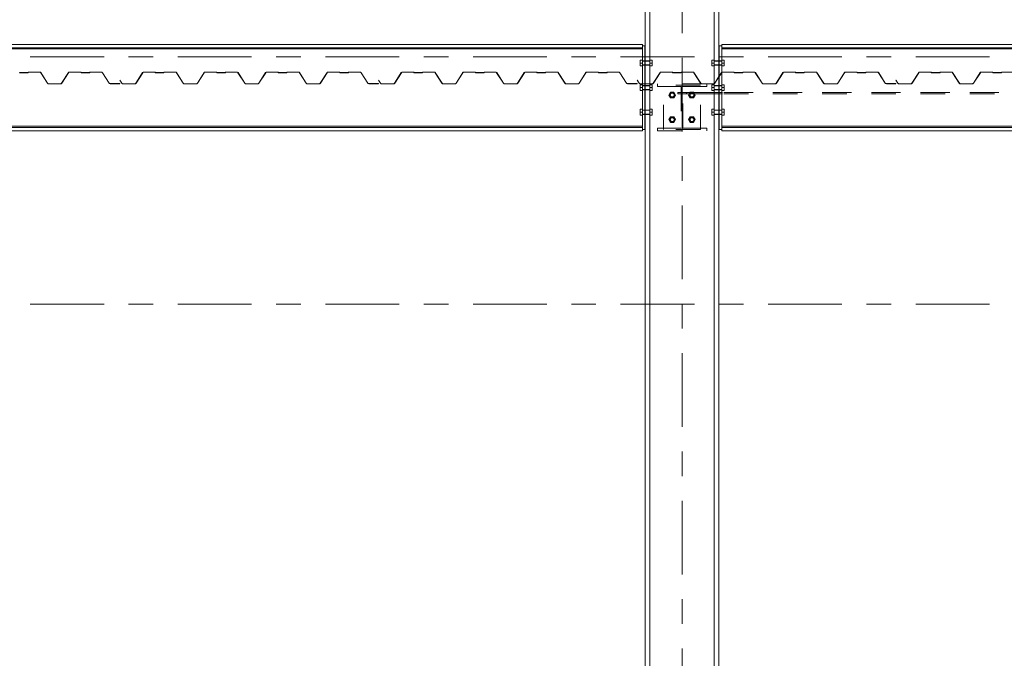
# Model space of a CAD drawing. Header units: millimetres. Extents: x -923 to -82, y -1402 to -808.
# Tile 29 of 109: x -689 to -649, y -1240 to -1214. Entities that reach past the tile are written whole.
import ezdxf

# ---------------------------------------------------------------- set-up
doc = ezdxf.new("R2010")
doc.units = ezdxf.units.MM
for name, pattern in [('XKITLINE00', [0]), ('XKITLINE01', [4, 1, -1, 1, -1]), ('XKITLINE02', [4, 2, -2]), ('XKITLINE03', [6, 3, -1, 1, -1])]:
    doc.linetypes.add(name, pattern=pattern)
for name, color, linetype, lineweight in [('Bout', 3, 'Continuous', 0), ('Onderdeel', 2, 'Continuous', 0), ('Stramien', 4, 'Continuous', 0)]:
    doc.layers.add(name, color=color, linetype=linetype, lineweight=lineweight)

msp = doc.modelspace()

# ---------------------------------------------------------------- linework, layer by layer
at = {"layer": 'Bout', "linetype": 'XKITLINE00', "lineweight": 0}
for p, q in [((-664.024, -1215.836), (-663.924, -1215.836)), ((-664.024, -1215.836), (-664.024, -1216.076)), ((-664.024, -1215.956), (-663.924, -1215.956)), ((-664.024, -1216.076), (-663.924, -1216.076)), ((-663.824, -1215.876), (-663.814, -1215.876)), ((-663.824, -1216.036), (-663.814, -1216.036)), ((-663.524, -1215.836), (-663.624, -1215.836)), ((-663.624, -1215.956), (-663.524, -1215.956)), ((-663.624, -1216.076), (-663.524, -1216.076)), ((-663.524, -1216.076), (-663.524, -1215.836)), ((-661.104, -1216.076), (-661.104, -1215.836)), ((-661.104, -1215.836), (-661.004, -1215.836)), ((-661.104, -1215.956), (-661.004, -1215.956)), ((-661.104, -1216.076), (-661.004, -1216.076)), ((-660.814, -1215.876), (-660.804, -1215.876)), ((-660.814, -1216.036), (-660.804, -1216.036)), ((-660.704, -1215.836), (-660.604, -1215.836)), ((-660.704, -1215.956), (-660.604, -1215.956)), ((-660.604, -1216.076), (-660.704, -1216.076)), ((-660.604, -1215.836), (-660.604, -1216.076)), ((-664.024, -1216.836), (-663.924, -1216.836)), ((-664.024, -1216.836), (-664.024, -1217.076)), ((-663.824, -1216.876), (-663.814, -1216.876)), ((-663.524, -1216.836), (-663.624, -1216.836)), ((-663.524, -1217.076), (-663.524, -1216.836)), ((-661.104, -1217.076), (-661.104, -1216.836)), ((-661.104, -1216.836), (-661.004, -1216.836)), ((-660.814, -1216.876), (-660.804, -1216.876)), ((-660.704, -1216.836), (-660.604, -1216.836)), ((-660.604, -1216.836), (-660.604, -1217.076)), ((-664.024, -1216.956), (-663.924, -1216.956)), ((-664.024, -1217.076), (-663.924, -1217.076)), ((-663.824, -1217.036), (-663.814, -1217.036)), ((-663.624, -1216.956), (-663.524, -1216.956)), ((-663.624, -1217.076), (-663.524, -1217.076)), ((-662.853, -1217.256), (-662.784, -1217.136)), ((-662.853, -1217.256), (-662.784, -1217.376)), ((-662.784, -1217.136), (-662.645, -1217.136)), ((-662.645, -1217.136), (-662.576, -1217.256)), ((-662.645, -1217.376), (-662.576, -1217.256)), ((-662.024, -1217.206), (-662.053, -1217.256)), ((-662.053, -1217.256), (-661.984, -1217.376)), ((-661.995, -1217.156), (-661.984, -1217.136)), ((-661.984, -1217.136), (-661.845, -1217.136)), ((-661.845, -1217.136), (-661.833, -1217.156)), ((-661.776, -1217.256), (-661.845, -1217.376)), ((-661.805, -1217.206), (-661.776, -1217.256)), ((-661.104, -1216.956), (-661.004, -1216.956)), ((-661.104, -1217.076), (-661.004, -1217.076)), ((-660.814, -1217.036), (-660.804, -1217.036)), ((-660.704, -1216.956), (-660.604, -1216.956)), ((-660.604, -1217.076), (-660.704, -1217.076)), ((-662.784, -1217.376), (-662.645, -1217.376)), ((-661.984, -1217.376), (-661.845, -1217.376)), ((-664.024, -1217.836), (-663.924, -1217.836)), ((-664.024, -1217.836), (-664.024, -1218.076)), ((-664.024, -1217.956), (-663.924, -1217.956)), ((-664.024, -1218.076), (-663.924, -1218.076)), ((-663.824, -1217.876), (-663.814, -1217.876)), ((-663.824, -1218.036), (-663.814, -1218.036)), ((-663.524, -1217.836), (-663.624, -1217.836)), ((-663.624, -1217.956), (-663.524, -1217.956)), ((-663.624, -1218.076), (-663.524, -1218.076)), ((-663.524, -1218.076), (-663.524, -1217.836)), ((-662.853, -1218.256), (-662.784, -1218.136)), ((-662.784, -1218.136), (-662.645, -1218.136)), ((-662.645, -1218.136), (-662.576, -1218.256)), ((-662.053, -1218.256), (-661.984, -1218.136)), ((-661.984, -1218.136), (-661.845, -1218.136)), ((-661.845, -1218.136), (-661.776, -1218.256)), ((-661.104, -1218.076), (-661.104, -1217.836)), ((-661.104, -1217.836), (-661.004, -1217.836)), ((-661.104, -1217.956), (-661.004, -1217.956)), ((-661.104, -1218.076), (-661.004, -1218.076)), ((-660.814, -1217.876), (-660.804, -1217.876)), ((-660.814, -1218.036), (-660.804, -1218.036)), ((-660.704, -1217.836), (-660.604, -1217.836)), ((-660.704, -1217.956), (-660.604, -1217.956)), ((-660.604, -1218.076), (-660.704, -1218.076)), ((-660.604, -1217.836), (-660.604, -1218.076)), ((-662.853, -1218.256), (-662.784, -1218.376)), ((-662.784, -1218.376), (-662.645, -1218.376)), ((-662.576, -1218.256), (-662.645, -1218.376)), ((-662.053, -1218.256), (-661.984, -1218.376)), ((-661.984, -1218.376), (-661.845, -1218.376)), ((-661.776, -1218.256), (-661.845, -1218.376))]:
    msp.add_line(p, q, dxfattribs=at)
at = {"layer": 'Bout', "linetype": 'XKITLINE02', "lineweight": 0}
for p, q in [((-663.924, -1215.836), (-663.924, -1216.076)), ((-663.924, -1215.866), (-663.824, -1215.866)), ((-663.924, -1215.876), (-663.824, -1215.876)), ((-663.924, -1216.036), (-663.824, -1216.036)), ((-663.924, -1216.046), (-663.824, -1216.046)), ((-663.824, -1215.866), (-663.824, -1216.046)), ((-663.814, -1215.866), (-663.624, -1215.866)), ((-663.814, -1215.871), (-663.814, -1215.866)), ((-663.814, -1215.866), (-663.814, -1216.046)), ((-663.814, -1215.876), (-663.624, -1215.876)), ((-663.814, -1216.036), (-663.624, -1216.036)), ((-663.814, -1216.046), (-663.624, -1216.046)), ((-663.624, -1215.836), (-663.624, -1216.076)), ((-661.004, -1215.836), (-661.004, -1216.076)), ((-661.004, -1215.866), (-660.814, -1215.866)), ((-661.004, -1215.876), (-660.814, -1215.876)), ((-661.004, -1216.036), (-660.814, -1216.036)), ((-661.004, -1216.046), (-660.814, -1216.046)), ((-660.814, -1215.871), (-660.814, -1215.866)), ((-660.814, -1215.866), (-660.814, -1216.046)), ((-660.804, -1215.866), (-660.704, -1215.866)), ((-660.804, -1215.866), (-660.804, -1216.046)), ((-660.804, -1215.876), (-660.704, -1215.876)), ((-660.804, -1216.036), (-660.704, -1216.036)), ((-660.804, -1216.046), (-660.704, -1216.046)), ((-660.704, -1215.836), (-660.704, -1216.076)), ((-663.924, -1216.836), (-663.924, -1217.076)), ((-663.924, -1216.866), (-663.824, -1216.866)), ((-663.924, -1216.876), (-663.824, -1216.876)), ((-663.824, -1216.866), (-663.824, -1217.046)), ((-663.814, -1216.866), (-663.624, -1216.866)), ((-663.814, -1216.871), (-663.814, -1216.866)), ((-663.814, -1216.866), (-663.814, -1217.046)), ((-663.814, -1216.876), (-663.624, -1216.876)), ((-663.624, -1216.836), (-663.624, -1217.076)), ((-661.004, -1216.836), (-661.004, -1217.076)), ((-661.004, -1216.866), (-660.814, -1216.866)), ((-661.004, -1216.876), (-660.814, -1216.876)), ((-660.814, -1216.871), (-660.814, -1216.866)), ((-660.814, -1216.866), (-660.814, -1217.046)), ((-660.804, -1216.866), (-660.704, -1216.866)), ((-660.804, -1216.866), (-660.804, -1217.046)), ((-660.804, -1216.876), (-660.704, -1216.876)), ((-660.704, -1216.836), (-660.704, -1217.076)), ((-663.924, -1217.036), (-663.824, -1217.036)), ((-663.924, -1217.046), (-663.824, -1217.046)), ((-663.814, -1217.036), (-663.624, -1217.036)), ((-663.814, -1217.046), (-663.624, -1217.046)), ((-661.995, -1217.156), (-662.024, -1217.206)), ((-661.833, -1217.156), (-661.805, -1217.206)), ((-661.004, -1217.036), (-660.814, -1217.036)), ((-661.004, -1217.046), (-660.814, -1217.046)), ((-660.804, -1217.036), (-660.704, -1217.036)), ((-660.804, -1217.046), (-660.704, -1217.046)), ((-663.924, -1217.836), (-663.924, -1218.076)), ((-663.924, -1217.866), (-663.824, -1217.866)), ((-663.924, -1217.876), (-663.824, -1217.876)), ((-663.924, -1218.036), (-663.824, -1218.036)), ((-663.924, -1218.046), (-663.824, -1218.046)), ((-663.824, -1217.866), (-663.824, -1218.046)), ((-663.814, -1217.866), (-663.624, -1217.866)), ((-663.814, -1217.871), (-663.814, -1217.866)), ((-663.814, -1217.866), (-663.814, -1218.046)), ((-663.814, -1217.876), (-663.624, -1217.876)), ((-663.814, -1218.036), (-663.624, -1218.036)), ((-663.814, -1218.046), (-663.624, -1218.046)), ((-663.624, -1217.836), (-663.624, -1218.076)), ((-661.004, -1217.836), (-661.004, -1218.076)), ((-661.004, -1217.866), (-660.814, -1217.866)), ((-661.004, -1217.876), (-660.814, -1217.876)), ((-661.004, -1218.036), (-660.814, -1218.036)), ((-661.004, -1218.046), (-660.814, -1218.046)), ((-660.814, -1217.871), (-660.814, -1217.866)), ((-660.814, -1217.866), (-660.814, -1218.046)), ((-660.804, -1217.866), (-660.704, -1217.866)), ((-660.804, -1217.866), (-660.804, -1218.046)), ((-660.804, -1217.876), (-660.704, -1217.876)), ((-660.804, -1218.036), (-660.704, -1218.036)), ((-660.804, -1218.046), (-660.704, -1218.046)), ((-660.704, -1217.836), (-660.704, -1218.076))]:
    msp.add_line(p, q, dxfattribs=at)
for centre, radius, start, end in [((-662.714, -1217.256), 0.09, 90, 270), ((-662.714, -1217.256), 0.09, 90, 270), ((-662.714, -1217.256), 0.09, 108, 288), ((-662.714, -1217.256), 0.09, 108, 288), ((-662.714, -1217.256), 0.08, 0, 180), ((-662.714, -1217.256), 0.08, 150, 330), ((-662.714, -1217.256), 0.08, 180, 0), ((-662.714, -1217.256), 0.08, 330, 150), ((-662.714, -1217.256), 0.09, 288, 108), ((-662.714, -1217.256), 0.09, 288, 108), ((-662.714, -1217.256), 0.09, 270, 90), ((-662.714, -1217.256), 0.09, 270, 90), ((-661.914, -1217.256), 0.09, 90, 270), ((-661.914, -1217.256), 0.09, 90, 270), ((-661.914, -1217.256), 0.09, 108, 288), ((-661.914, -1217.256), 0.09, 108, 288), ((-661.914, -1217.256), 0.08, 0, 180), ((-661.914, -1217.256), 0.08, 150, 330), ((-661.914, -1217.256), 0.08, 180, 0), ((-661.914, -1217.256), 0.08, 330, 150), ((-661.914, -1217.256), 0.09, 288, 108), ((-661.914, -1217.256), 0.09, 288, 108), ((-661.914, -1217.256), 0.09, 270, 90), ((-661.914, -1217.256), 0.09, 270, 90), ((-662.714, -1218.256), 0.09, 90, 270), ((-662.714, -1218.256), 0.09, 90, 270), ((-662.714, -1218.256), 0.09, 108, 288), ((-662.714, -1218.256), 0.09, 108, 288), ((-662.714, -1218.256), 0.08, 0, 180), ((-662.714, -1218.256), 0.08, 150, 330), ((-662.714, -1218.256), 0.08, 180, 0), ((-662.714, -1218.256), 0.08, 330, 150), ((-662.714, -1218.256), 0.09, 288, 108), ((-662.714, -1218.256), 0.09, 288, 108), ((-662.714, -1218.256), 0.09, 270, 90), ((-662.714, -1218.256), 0.09, 270, 90), ((-661.914, -1218.256), 0.09, 90, 270), ((-661.914, -1218.256), 0.09, 90, 270), ((-661.914, -1218.256), 0.09, 108, 288), ((-661.914, -1218.256), 0.09, 108, 288), ((-661.914, -1218.256), 0.08, 0, 180), ((-661.914, -1218.256), 0.08, 150, 330), ((-661.914, -1218.256), 0.08, 180, 0), ((-661.914, -1218.256), 0.08, 330, 150), ((-661.914, -1218.256), 0.09, 288, 108), ((-661.914, -1218.256), 0.09, 288, 108), ((-661.914, -1218.256), 0.09, 270, 90), ((-661.914, -1218.256), 0.09, 270, 90)]:
    msp.add_arc(centre, radius, start, end, dxfattribs=at)
at = {"layer": 'Onderdeel', "linetype": 'XKITLINE00', "lineweight": 0}
for p, q in [((-663.624, -1185.706), (-663.624, -1254.206)), ((-661.004, -1254.206), (-661.004, -1185.706)), ((-660.814, -1185.706), (-660.814, -1254.206)), ((-663.814, -1188.706), (-663.814, -1254.206)), ((-711.227, -1215.206), (-663.924, -1215.206)), ((-711.227, -1215.341), (-663.924, -1215.341)), ((-663.924, -1215.206), (-663.924, -1215.256)), ((-663.924, -1215.256), (-663.924, -1218.656)), ((-663.824, -1215.256), (-663.924, -1215.256)), ((-663.824, -1218.656), (-663.824, -1215.256)), ((-660.704, -1215.256), (-660.804, -1215.256)), ((-660.804, -1215.256), (-660.804, -1218.656)), ((-660.704, -1215.206), (-660.704, -1215.256)), ((-613.924, -1215.206), (-660.704, -1215.206)), ((-660.704, -1215.256), (-660.704, -1218.656)), ((-660.704, -1215.341), (-613.924, -1215.341)), ((-711.227, -1215.384), (-663.924, -1215.384)), ((-660.704, -1215.384), (-613.924, -1215.384)), ((-660.804, -1216.489), (-660.814, -1216.505)), ((-660.804, -1216.503), (-660.814, -1216.519)), ((-663.824, -1216.799), (-663.814, -1216.799)), ((-663.824, -1216.806), (-663.814, -1216.806)), ((-662.287, -1217.156), (-661.52, -1217.156)), ((-662.287, -1217.206), (-661.52, -1217.206)), ((-662.137, -1217.206), (-662.137, -1217.156)), ((-660.814, -1217.156), (-660.804, -1217.156)), ((-660.804, -1217.206), (-660.814, -1217.206)), ((-660.676, -1217.156), (-660.704, -1217.156)), ((-660.704, -1217.206), (-660.676, -1217.206)), ((-711.227, -1218.528), (-663.924, -1218.528)), ((-660.704, -1218.528), (-613.924, -1218.528)), ((-711.227, -1218.571), (-663.924, -1218.571)), ((-711.227, -1218.706), (-663.924, -1218.706)), ((-663.924, -1218.656), (-663.924, -1218.706)), ((-663.924, -1218.656), (-663.824, -1218.656)), ((-660.804, -1218.656), (-660.704, -1218.656)), ((-660.704, -1218.571), (-613.924, -1218.571)), ((-660.704, -1218.656), (-660.704, -1218.706)), ((-660.704, -1218.706), (-613.924, -1218.706))]:
    msp.add_line(p, q, dxfattribs=at)
at = {"layer": 'Onderdeel', "linetype": 'XKITLINE01', "lineweight": 0}
for p, q in [((-663.924, -1215.256), (-663.924, -1218.656)), ((-660.704, -1215.256), (-660.704, -1218.656)), ((-689.252, -1216.344), (-689.24, -1216.349)), ((-689.24, -1216.341), (-689.247, -1216.338)), ((-688.91, -1216.341), (-689.24, -1216.341)), ((-689.24, -1216.349), (-688.91, -1216.349)), ((-688.902, -1216.338), (-688.91, -1216.341)), ((-688.91, -1216.349), (-688.897, -1216.344)), ((-688.9, -1216.331), (-688.902, -1216.338)), ((-688.897, -1216.324), (-688.9, -1216.331)), ((-688.89, -1216.321), (-688.897, -1216.324)), ((-688.897, -1216.344), (-688.892, -1216.331)), ((-688.892, -1216.331), (-688.427, -1216.329)), ((-688.427, -1216.321), (-688.89, -1216.321)), ((-688.403, -1216.328), (-688.427, -1216.321)), ((-688.427, -1216.329), (-688.407, -1216.334)), ((-688.407, -1216.334), (-688.391, -1216.349)), ((-688.385, -1216.345), (-688.403, -1216.328)), ((-688.391, -1216.349), (-688.116, -1216.779)), ((-688.109, -1216.775), (-688.385, -1216.345)), ((-687.264, -1216.345), (-687.54, -1216.775)), ((-687.533, -1216.779), (-687.258, -1216.349)), ((-687.246, -1216.328), (-687.264, -1216.345)), ((-687.258, -1216.349), (-687.242, -1216.334)), ((-687.222, -1216.321), (-687.246, -1216.328)), ((-687.242, -1216.334), (-687.222, -1216.329)), ((-686.76, -1216.321), (-687.222, -1216.321)), ((-687.222, -1216.329), (-686.76, -1216.329)), ((-686.752, -1216.324), (-686.76, -1216.321)), ((-686.76, -1216.329), (-686.752, -1216.344)), ((-686.75, -1216.331), (-686.752, -1216.324)), ((-686.752, -1216.344), (-686.74, -1216.349)), ((-686.747, -1216.338), (-686.75, -1216.331)), ((-686.74, -1216.341), (-686.747, -1216.338)), ((-686.41, -1216.341), (-686.74, -1216.341)), ((-686.74, -1216.349), (-686.41, -1216.349)), ((-686.402, -1216.338), (-686.41, -1216.341)), ((-686.41, -1216.349), (-686.397, -1216.344)), ((-686.4, -1216.331), (-686.402, -1216.338)), ((-686.397, -1216.324), (-686.4, -1216.331)), ((-686.39, -1216.321), (-686.397, -1216.324)), ((-686.397, -1216.344), (-686.392, -1216.331)), ((-686.392, -1216.331), (-685.923, -1216.329)), ((-685.923, -1216.321), (-686.39, -1216.321)), ((-685.895, -1216.329), (-685.923, -1216.321)), ((-685.923, -1216.329), (-685.898, -1216.335)), ((-685.898, -1216.335), (-685.88, -1216.353)), ((-685.874, -1216.349), (-685.895, -1216.329)), ((-685.88, -1216.353), (-685.612, -1216.772)), ((-685.605, -1216.768), (-685.874, -1216.349)), ((-684.247, -1216.345), (-684.522, -1216.775)), ((-684.516, -1216.779), (-684.24, -1216.349)), ((-684.229, -1216.328), (-684.247, -1216.345)), ((-684.24, -1216.349), (-684.225, -1216.334)), ((-684.204, -1216.321), (-684.229, -1216.328)), ((-684.225, -1216.334), (-684.204, -1216.329)), ((-683.742, -1216.321), (-684.204, -1216.321)), ((-684.204, -1216.329), (-683.742, -1216.329)), ((-683.735, -1216.324), (-683.742, -1216.321)), ((-683.742, -1216.329), (-683.734, -1216.344)), ((-683.732, -1216.331), (-683.735, -1216.324)), ((-683.734, -1216.344), (-683.722, -1216.349)), ((-683.729, -1216.338), (-683.732, -1216.331)), ((-683.722, -1216.341), (-683.729, -1216.338)), ((-683.392, -1216.341), (-683.722, -1216.341)), ((-683.722, -1216.349), (-683.392, -1216.349)), ((-683.385, -1216.338), (-683.392, -1216.341)), ((-683.392, -1216.349), (-683.38, -1216.344)), ((-683.382, -1216.331), (-683.385, -1216.338)), ((-683.379, -1216.324), (-683.382, -1216.331)), ((-683.38, -1216.344), (-683.375, -1216.331)), ((-683.372, -1216.321), (-683.379, -1216.324)), ((-683.375, -1216.331), (-682.91, -1216.329)), ((-682.91, -1216.321), (-683.372, -1216.321)), ((-682.885, -1216.328), (-682.91, -1216.321)), ((-682.91, -1216.329), (-682.889, -1216.334)), ((-682.889, -1216.334), (-682.874, -1216.349)), ((-682.867, -1216.345), (-682.885, -1216.328)), ((-682.874, -1216.349), (-682.598, -1216.779)), ((-682.592, -1216.775), (-682.867, -1216.345)), ((-681.747, -1216.345), (-682.022, -1216.775)), ((-682.016, -1216.779), (-681.74, -1216.349)), ((-681.729, -1216.328), (-681.747, -1216.345)), ((-681.74, -1216.349), (-681.725, -1216.334)), ((-681.704, -1216.321), (-681.729, -1216.328)), ((-681.725, -1216.334), (-681.704, -1216.329)), ((-681.242, -1216.321), (-681.704, -1216.321)), ((-681.704, -1216.329), (-681.242, -1216.329)), ((-681.235, -1216.324), (-681.242, -1216.321)), ((-681.242, -1216.329), (-681.234, -1216.344)), ((-681.232, -1216.331), (-681.235, -1216.324)), ((-681.234, -1216.344), (-681.222, -1216.349)), ((-681.229, -1216.338), (-681.232, -1216.331)), ((-681.222, -1216.341), (-681.229, -1216.338)), ((-680.892, -1216.341), (-681.222, -1216.341)), ((-681.222, -1216.349), (-680.892, -1216.349)), ((-680.885, -1216.338), (-680.892, -1216.341)), ((-680.892, -1216.349), (-680.88, -1216.344)), ((-680.882, -1216.331), (-680.885, -1216.338)), ((-680.879, -1216.324), (-680.882, -1216.331)), ((-680.88, -1216.344), (-680.875, -1216.331)), ((-680.872, -1216.321), (-680.879, -1216.324)), ((-680.875, -1216.331), (-680.41, -1216.329)), ((-680.41, -1216.321), (-680.872, -1216.321)), ((-680.385, -1216.328), (-680.41, -1216.321)), ((-680.41, -1216.329), (-680.389, -1216.334)), ((-680.389, -1216.334), (-680.374, -1216.349)), ((-680.367, -1216.345), (-680.385, -1216.328)), ((-680.374, -1216.349), (-680.098, -1216.779)), ((-680.092, -1216.775), (-680.367, -1216.345)), ((-679.247, -1216.345), (-679.522, -1216.775)), ((-679.516, -1216.779), (-679.24, -1216.349)), ((-679.229, -1216.328), (-679.247, -1216.345)), ((-679.24, -1216.349), (-679.225, -1216.334)), ((-679.204, -1216.321), (-679.229, -1216.328)), ((-679.225, -1216.334), (-679.204, -1216.329)), ((-678.742, -1216.321), (-679.204, -1216.321)), ((-679.204, -1216.329), (-678.742, -1216.329)), ((-678.735, -1216.324), (-678.742, -1216.321)), ((-678.742, -1216.329), (-678.734, -1216.344)), ((-678.732, -1216.331), (-678.735, -1216.324)), ((-678.734, -1216.344), (-678.722, -1216.349)), ((-678.729, -1216.338), (-678.732, -1216.331)), ((-678.722, -1216.341), (-678.729, -1216.338)), ((-678.392, -1216.341), (-678.722, -1216.341)), ((-678.722, -1216.349), (-678.392, -1216.349)), ((-678.385, -1216.338), (-678.392, -1216.341)), ((-678.392, -1216.349), (-678.38, -1216.344)), ((-678.382, -1216.331), (-678.385, -1216.338)), ((-678.379, -1216.324), (-678.382, -1216.331)), ((-678.38, -1216.344), (-678.375, -1216.331)), ((-678.372, -1216.321), (-678.379, -1216.324)), ((-678.375, -1216.331), (-677.91, -1216.329)), ((-677.91, -1216.321), (-678.372, -1216.321)), ((-677.885, -1216.328), (-677.91, -1216.321)), ((-677.91, -1216.329), (-677.889, -1216.334)), ((-677.889, -1216.334), (-677.874, -1216.349)), ((-677.867, -1216.345), (-677.885, -1216.328)), ((-677.874, -1216.349), (-677.598, -1216.779)), ((-677.592, -1216.775), (-677.867, -1216.345)), ((-676.747, -1216.345), (-677.022, -1216.775)), ((-677.016, -1216.779), (-676.74, -1216.349)), ((-676.729, -1216.328), (-676.747, -1216.345)), ((-676.74, -1216.349), (-676.725, -1216.334)), ((-676.704, -1216.321), (-676.729, -1216.328)), ((-676.725, -1216.334), (-676.704, -1216.329)), ((-676.242, -1216.321), (-676.704, -1216.321)), ((-676.704, -1216.329), (-676.242, -1216.329)), ((-676.235, -1216.324), (-676.242, -1216.321)), ((-676.242, -1216.329), (-676.234, -1216.344)), ((-676.232, -1216.331), (-676.235, -1216.324)), ((-676.234, -1216.344), (-676.222, -1216.349)), ((-676.229, -1216.338), (-676.232, -1216.331)), ((-676.222, -1216.341), (-676.229, -1216.338)), ((-675.892, -1216.341), (-676.222, -1216.341)), ((-676.222, -1216.349), (-675.892, -1216.349)), ((-675.885, -1216.338), (-675.892, -1216.341)), ((-675.892, -1216.349), (-675.88, -1216.344)), ((-675.882, -1216.331), (-675.885, -1216.338)), ((-675.879, -1216.324), (-675.882, -1216.331)), ((-675.88, -1216.344), (-675.875, -1216.331)), ((-675.872, -1216.321), (-675.879, -1216.324)), ((-675.875, -1216.331), (-675.405, -1216.329)), ((-675.405, -1216.321), (-675.872, -1216.321)), ((-675.377, -1216.329), (-675.405, -1216.321)), ((-675.405, -1216.329), (-675.381, -1216.335)), ((-675.381, -1216.335), (-675.362, -1216.353)), ((-675.356, -1216.349), (-675.377, -1216.329)), ((-675.362, -1216.353), (-675.094, -1216.772)), ((-675.088, -1216.768), (-675.356, -1216.349)), ((-673.729, -1216.345), (-674.005, -1216.775)), ((-673.998, -1216.779), (-673.723, -1216.349)), ((-673.711, -1216.328), (-673.729, -1216.345)), ((-673.723, -1216.349), (-673.707, -1216.334)), ((-673.687, -1216.321), (-673.711, -1216.328)), ((-673.707, -1216.334), (-673.687, -1216.329)), ((-673.225, -1216.321), (-673.687, -1216.321)), ((-673.687, -1216.329), (-673.225, -1216.329)), ((-673.217, -1216.324), (-673.225, -1216.321)), ((-673.225, -1216.329), (-673.217, -1216.344)), ((-673.215, -1216.331), (-673.217, -1216.324)), ((-673.217, -1216.344), (-673.205, -1216.349)), ((-673.212, -1216.338), (-673.215, -1216.331)), ((-673.205, -1216.341), (-673.212, -1216.338)), ((-672.875, -1216.341), (-673.205, -1216.341)), ((-673.205, -1216.349), (-672.875, -1216.349)), ((-672.867, -1216.338), (-672.875, -1216.341)), ((-672.875, -1216.349), (-672.862, -1216.344)), ((-672.865, -1216.331), (-672.867, -1216.338)), ((-672.862, -1216.324), (-672.865, -1216.331)), ((-672.855, -1216.321), (-672.862, -1216.324)), ((-672.862, -1216.344), (-672.857, -1216.331)), ((-672.857, -1216.331), (-672.392, -1216.329)), ((-672.392, -1216.321), (-672.855, -1216.321)), ((-672.368, -1216.328), (-672.392, -1216.321)), ((-672.392, -1216.329), (-672.372, -1216.334)), ((-672.372, -1216.334), (-672.356, -1216.349)), ((-672.35, -1216.345), (-672.368, -1216.328)), ((-672.356, -1216.349), (-672.081, -1216.779)), ((-672.074, -1216.775), (-672.35, -1216.345)), ((-671.229, -1216.345), (-671.505, -1216.775)), ((-671.498, -1216.779), (-671.223, -1216.349)), ((-671.211, -1216.328), (-671.229, -1216.345)), ((-671.223, -1216.349), (-671.207, -1216.334)), ((-671.187, -1216.321), (-671.211, -1216.328)), ((-671.207, -1216.334), (-671.187, -1216.329)), ((-670.725, -1216.321), (-671.187, -1216.321)), ((-671.187, -1216.329), (-670.725, -1216.329)), ((-670.717, -1216.324), (-670.725, -1216.321)), ((-670.725, -1216.329), (-670.717, -1216.344)), ((-670.715, -1216.331), (-670.717, -1216.324)), ((-670.717, -1216.344), (-670.705, -1216.349)), ((-670.712, -1216.338), (-670.715, -1216.331)), ((-670.705, -1216.341), (-670.712, -1216.338)), ((-670.375, -1216.341), (-670.705, -1216.341)), ((-670.705, -1216.349), (-670.375, -1216.349)), ((-670.367, -1216.338), (-670.375, -1216.341)), ((-670.375, -1216.349), (-670.362, -1216.344)), ((-670.365, -1216.331), (-670.367, -1216.338)), ((-670.362, -1216.324), (-670.365, -1216.331)), ((-670.355, -1216.321), (-670.362, -1216.324)), ((-670.362, -1216.344), (-670.357, -1216.331)), ((-670.357, -1216.331), (-669.892, -1216.329)), ((-669.892, -1216.321), (-670.355, -1216.321)), ((-669.868, -1216.328), (-669.892, -1216.321)), ((-669.892, -1216.329), (-669.872, -1216.334)), ((-669.872, -1216.334), (-669.856, -1216.349)), ((-669.85, -1216.345), (-669.868, -1216.328)), ((-669.856, -1216.349), (-669.581, -1216.779)), ((-669.574, -1216.775), (-669.85, -1216.345)), ((-668.729, -1216.345), (-669.005, -1216.775)), ((-668.998, -1216.779), (-668.723, -1216.349)), ((-668.711, -1216.328), (-668.729, -1216.345)), ((-668.723, -1216.349), (-668.707, -1216.334)), ((-668.687, -1216.321), (-668.711, -1216.328)), ((-668.707, -1216.334), (-668.687, -1216.329)), ((-668.225, -1216.321), (-668.687, -1216.321)), ((-668.687, -1216.329), (-668.225, -1216.329)), ((-668.217, -1216.324), (-668.225, -1216.321)), ((-668.225, -1216.329), (-668.217, -1216.344)), ((-668.215, -1216.331), (-668.217, -1216.324)), ((-668.217, -1216.344), (-668.205, -1216.349)), ((-668.212, -1216.338), (-668.215, -1216.331)), ((-668.205, -1216.341), (-668.212, -1216.338)), ((-667.875, -1216.341), (-668.205, -1216.341)), ((-668.205, -1216.349), (-667.875, -1216.349)), ((-667.867, -1216.338), (-667.875, -1216.341)), ((-667.875, -1216.349), (-667.862, -1216.344)), ((-667.865, -1216.331), (-667.867, -1216.338)), ((-667.862, -1216.324), (-667.865, -1216.331)), ((-667.855, -1216.321), (-667.862, -1216.324)), ((-667.862, -1216.344), (-667.857, -1216.331)), ((-667.857, -1216.331), (-667.392, -1216.329)), ((-667.392, -1216.321), (-667.855, -1216.321)), ((-667.368, -1216.328), (-667.392, -1216.321)), ((-667.392, -1216.329), (-667.372, -1216.334)), ((-667.372, -1216.334), (-667.356, -1216.349)), ((-667.35, -1216.345), (-667.368, -1216.328)), ((-667.356, -1216.349), (-667.081, -1216.779)), ((-667.074, -1216.775), (-667.35, -1216.345)), ((-666.229, -1216.345), (-666.505, -1216.775)), ((-666.498, -1216.779), (-666.223, -1216.349)), ((-666.211, -1216.328), (-666.229, -1216.345)), ((-666.223, -1216.349), (-666.207, -1216.334)), ((-666.187, -1216.321), (-666.211, -1216.328)), ((-666.207, -1216.334), (-666.187, -1216.329)), ((-665.725, -1216.321), (-666.187, -1216.321)), ((-666.187, -1216.329), (-665.725, -1216.329)), ((-665.717, -1216.324), (-665.725, -1216.321)), ((-665.725, -1216.329), (-665.717, -1216.344)), ((-665.715, -1216.331), (-665.717, -1216.324)), ((-665.717, -1216.344), (-665.705, -1216.349)), ((-665.712, -1216.338), (-665.715, -1216.331)), ((-665.705, -1216.341), (-665.712, -1216.338)), ((-665.375, -1216.341), (-665.705, -1216.341)), ((-665.705, -1216.349), (-665.375, -1216.349)), ((-665.367, -1216.338), (-665.375, -1216.341)), ((-665.375, -1216.349), (-665.362, -1216.344)), ((-665.365, -1216.331), (-665.367, -1216.338)), ((-665.362, -1216.324), (-665.365, -1216.331)), ((-665.355, -1216.321), (-665.362, -1216.324)), ((-665.362, -1216.344), (-665.357, -1216.331)), ((-665.357, -1216.331), (-664.888, -1216.329)), ((-664.888, -1216.321), (-665.355, -1216.321)), ((-664.86, -1216.329), (-664.888, -1216.321)), ((-664.888, -1216.329), (-664.863, -1216.335)), ((-664.863, -1216.335), (-664.845, -1216.353)), ((-664.839, -1216.349), (-664.86, -1216.329)), ((-664.845, -1216.353), (-664.577, -1216.772)), ((-664.57, -1216.768), (-664.839, -1216.349)), ((-663.212, -1216.345), (-663.487, -1216.775)), ((-663.481, -1216.779), (-663.205, -1216.349)), ((-663.194, -1216.328), (-663.212, -1216.345)), ((-663.205, -1216.349), (-663.19, -1216.334)), ((-663.169, -1216.321), (-663.194, -1216.328)), ((-663.19, -1216.334), (-663.169, -1216.329)), ((-662.707, -1216.321), (-663.169, -1216.321)), ((-663.169, -1216.329), (-662.707, -1216.329)), ((-662.7, -1216.324), (-662.707, -1216.321)), ((-662.707, -1216.329), (-662.699, -1216.344)), ((-662.697, -1216.331), (-662.7, -1216.324)), ((-662.699, -1216.344), (-662.687, -1216.349)), ((-662.694, -1216.338), (-662.697, -1216.331)), ((-662.687, -1216.341), (-662.694, -1216.338)), ((-662.357, -1216.341), (-662.687, -1216.341)), ((-662.687, -1216.349), (-662.357, -1216.349)), ((-662.35, -1216.338), (-662.357, -1216.341)), ((-662.357, -1216.349), (-662.345, -1216.344)), ((-662.347, -1216.331), (-662.35, -1216.338)), ((-662.344, -1216.324), (-662.347, -1216.331)), ((-662.345, -1216.344), (-662.34, -1216.331)), ((-662.337, -1216.321), (-662.344, -1216.324)), ((-662.34, -1216.331), (-661.875, -1216.329)), ((-661.875, -1216.321), (-662.337, -1216.321)), ((-661.851, -1216.328), (-661.875, -1216.321)), ((-661.875, -1216.329), (-661.854, -1216.334)), ((-661.854, -1216.334), (-661.839, -1216.349)), ((-661.832, -1216.345), (-661.851, -1216.328)), ((-661.839, -1216.349), (-661.563, -1216.779)), ((-661.557, -1216.775), (-661.832, -1216.345)), ((-660.814, -1216.505), (-660.987, -1216.775)), ((-660.814, -1216.519), (-660.981, -1216.779)), ((-660.712, -1216.345), (-660.804, -1216.489)), ((-660.705, -1216.349), (-660.804, -1216.503)), ((-660.694, -1216.328), (-660.712, -1216.345)), ((-660.705, -1216.349), (-660.704, -1216.348)), ((-660.704, -1216.348), (-660.69, -1216.334)), ((-660.669, -1216.321), (-660.694, -1216.328)), ((-660.69, -1216.334), (-660.669, -1216.329)), ((-660.207, -1216.321), (-660.669, -1216.321)), ((-660.669, -1216.329), (-660.207, -1216.329)), ((-660.2, -1216.324), (-660.207, -1216.321)), ((-660.207, -1216.329), (-660.199, -1216.344)), ((-660.197, -1216.331), (-660.2, -1216.324)), ((-660.199, -1216.344), (-660.187, -1216.349)), ((-660.194, -1216.338), (-660.197, -1216.331)), ((-660.187, -1216.341), (-660.194, -1216.338)), ((-659.857, -1216.341), (-660.187, -1216.341)), ((-660.187, -1216.349), (-659.857, -1216.349)), ((-659.85, -1216.338), (-659.857, -1216.341)), ((-659.857, -1216.349), (-659.845, -1216.344)), ((-659.847, -1216.331), (-659.85, -1216.338)), ((-659.844, -1216.324), (-659.847, -1216.331)), ((-659.845, -1216.344), (-659.84, -1216.331)), ((-659.837, -1216.321), (-659.844, -1216.324)), ((-659.84, -1216.331), (-659.375, -1216.329)), ((-659.375, -1216.321), (-659.837, -1216.321)), ((-659.351, -1216.328), (-659.375, -1216.321)), ((-659.375, -1216.329), (-659.354, -1216.334)), ((-659.354, -1216.334), (-659.339, -1216.349)), ((-659.332, -1216.345), (-659.351, -1216.328)), ((-659.339, -1216.349), (-659.063, -1216.779)), ((-659.057, -1216.775), (-659.332, -1216.345)), ((-658.212, -1216.345), (-658.487, -1216.775)), ((-658.481, -1216.779), (-658.205, -1216.349)), ((-658.194, -1216.328), (-658.212, -1216.345)), ((-658.205, -1216.349), (-658.19, -1216.334)), ((-658.169, -1216.321), (-658.194, -1216.328)), ((-658.19, -1216.334), (-658.169, -1216.329)), ((-657.707, -1216.321), (-658.169, -1216.321)), ((-658.169, -1216.329), (-657.707, -1216.329)), ((-657.7, -1216.324), (-657.707, -1216.321)), ((-657.707, -1216.329), (-657.699, -1216.344)), ((-657.697, -1216.331), (-657.7, -1216.324)), ((-657.699, -1216.344), (-657.687, -1216.349)), ((-657.694, -1216.338), (-657.697, -1216.331)), ((-657.687, -1216.341), (-657.694, -1216.338)), ((-657.357, -1216.341), (-657.687, -1216.341)), ((-657.687, -1216.349), (-657.357, -1216.349)), ((-657.35, -1216.338), (-657.357, -1216.341)), ((-657.357, -1216.349), (-657.345, -1216.344)), ((-657.347, -1216.331), (-657.35, -1216.338)), ((-657.344, -1216.324), (-657.347, -1216.331)), ((-657.345, -1216.344), (-657.34, -1216.331)), ((-657.337, -1216.321), (-657.344, -1216.324)), ((-657.34, -1216.331), (-656.875, -1216.329)), ((-656.875, -1216.321), (-657.337, -1216.321)), ((-656.851, -1216.328), (-656.875, -1216.321)), ((-656.875, -1216.329), (-656.854, -1216.334)), ((-656.854, -1216.334), (-656.839, -1216.349)), ((-656.832, -1216.345), (-656.851, -1216.328)), ((-656.839, -1216.349), (-656.563, -1216.779)), ((-656.557, -1216.775), (-656.832, -1216.345)), ((-655.712, -1216.345), (-655.987, -1216.775)), ((-655.981, -1216.779), (-655.705, -1216.349)), ((-655.694, -1216.328), (-655.712, -1216.345)), ((-655.705, -1216.349), (-655.69, -1216.334)), ((-655.669, -1216.321), (-655.694, -1216.328)), ((-655.69, -1216.334), (-655.669, -1216.329)), ((-655.207, -1216.321), (-655.669, -1216.321)), ((-655.669, -1216.329), (-655.207, -1216.329)), ((-655.2, -1216.324), (-655.207, -1216.321)), ((-655.207, -1216.329), (-655.199, -1216.344)), ((-655.197, -1216.331), (-655.2, -1216.324)), ((-655.199, -1216.344), (-655.187, -1216.349)), ((-655.194, -1216.338), (-655.197, -1216.331)), ((-655.187, -1216.341), (-655.194, -1216.338)), ((-654.857, -1216.341), (-655.187, -1216.341)), ((-655.187, -1216.349), (-654.857, -1216.349)), ((-654.85, -1216.338), (-654.857, -1216.341)), ((-654.857, -1216.349), (-654.845, -1216.344)), ((-654.847, -1216.331), (-654.85, -1216.338)), ((-654.844, -1216.324), (-654.847, -1216.331)), ((-654.845, -1216.344), (-654.84, -1216.331)), ((-654.837, -1216.321), (-654.844, -1216.324)), ((-654.84, -1216.331), (-654.37, -1216.329)), ((-654.37, -1216.321), (-654.837, -1216.321)), ((-654.342, -1216.329), (-654.37, -1216.321)), ((-654.37, -1216.329), (-654.346, -1216.335)), ((-654.346, -1216.335), (-654.328, -1216.353)), ((-654.321, -1216.349), (-654.342, -1216.329)), ((-654.328, -1216.353), (-654.059, -1216.772)), ((-654.053, -1216.768), (-654.321, -1216.349)), ((-652.694, -1216.345), (-652.97, -1216.775)), ((-652.964, -1216.779), (-652.688, -1216.349)), ((-652.676, -1216.328), (-652.694, -1216.345)), ((-652.688, -1216.349), (-652.673, -1216.334)), ((-652.652, -1216.321), (-652.676, -1216.328)), ((-652.673, -1216.334), (-652.652, -1216.329)), ((-652.19, -1216.321), (-652.652, -1216.321)), ((-652.652, -1216.329), (-652.19, -1216.329)), ((-652.183, -1216.324), (-652.19, -1216.321)), ((-652.19, -1216.329), (-652.182, -1216.344)), ((-652.18, -1216.331), (-652.183, -1216.324)), ((-652.182, -1216.344), (-652.17, -1216.349)), ((-652.177, -1216.338), (-652.18, -1216.331)), ((-652.17, -1216.341), (-652.177, -1216.338)), ((-651.84, -1216.341), (-652.17, -1216.341)), ((-652.17, -1216.349), (-651.84, -1216.349)), ((-651.833, -1216.338), (-651.84, -1216.341)), ((-651.84, -1216.349), (-651.827, -1216.344)), ((-651.83, -1216.331), (-651.833, -1216.338)), ((-651.827, -1216.324), (-651.83, -1216.331)), ((-651.82, -1216.321), (-651.827, -1216.324)), ((-651.827, -1216.344), (-651.822, -1216.331)), ((-651.822, -1216.331), (-651.357, -1216.329)), ((-651.357, -1216.321), (-651.82, -1216.321)), ((-651.333, -1216.328), (-651.357, -1216.321)), ((-651.357, -1216.329), (-651.337, -1216.334)), ((-651.337, -1216.334), (-651.321, -1216.349)), ((-651.315, -1216.345), (-651.333, -1216.328)), ((-651.321, -1216.349), (-651.046, -1216.779)), ((-651.039, -1216.775), (-651.315, -1216.345)), ((-650.194, -1216.345), (-650.47, -1216.775)), ((-650.464, -1216.779), (-650.188, -1216.349)), ((-650.176, -1216.328), (-650.194, -1216.345)), ((-650.188, -1216.349), (-650.173, -1216.334)), ((-650.152, -1216.321), (-650.176, -1216.328)), ((-650.173, -1216.334), (-650.152, -1216.329)), ((-649.69, -1216.321), (-650.152, -1216.321)), ((-650.152, -1216.329), (-649.69, -1216.329)), ((-649.683, -1216.324), (-649.69, -1216.321)), ((-649.69, -1216.329), (-649.682, -1216.344)), ((-649.68, -1216.331), (-649.683, -1216.324)), ((-649.682, -1216.344), (-649.67, -1216.349)), ((-649.677, -1216.338), (-649.68, -1216.331)), ((-649.67, -1216.341), (-649.677, -1216.338)), ((-649.34, -1216.341), (-649.67, -1216.341)), ((-649.67, -1216.349), (-649.34, -1216.349)), ((-649.333, -1216.338), (-649.34, -1216.341)), ((-649.34, -1216.349), (-649.327, -1216.344)), ((-649.33, -1216.331), (-649.333, -1216.338)), ((-649.327, -1216.324), (-649.33, -1216.331)), ((-649.32, -1216.321), (-649.327, -1216.324)), ((-649.327, -1216.344), (-649.322, -1216.331)), ((-649.322, -1216.331), (-648.857, -1216.329)), ((-648.857, -1216.321), (-649.32, -1216.321)), ((-688.116, -1216.779), (-688.095, -1216.799)), ((-688.091, -1216.793), (-688.109, -1216.775)), ((-688.095, -1216.799), (-688.067, -1216.806)), ((-688.067, -1216.799), (-688.091, -1216.793)), ((-687.582, -1216.799), (-688.067, -1216.799)), ((-688.067, -1216.806), (-687.582, -1216.806)), ((-687.558, -1216.793), (-687.582, -1216.799)), ((-687.582, -1216.806), (-687.554, -1216.799)), ((-687.54, -1216.775), (-687.558, -1216.793)), ((-687.554, -1216.799), (-687.533, -1216.779)), ((-685.612, -1216.772), (-685.591, -1216.792)), ((-685.587, -1216.785), (-685.605, -1216.768)), ((-685.591, -1216.792), (-685.563, -1216.799)), ((-685.563, -1216.791), (-685.587, -1216.785)), ((-685.175, -1216.791), (-685.563, -1216.791)), ((-685.563, -1216.799), (-685.175, -1216.799)), ((-685.175, -1216.799), (-685.175, -1216.791)), ((-685.168, -1216.652), (-685.174, -1216.656)), ((-685.174, -1216.656), (-685.098, -1216.779)), ((-685.092, -1216.775), (-685.168, -1216.652)), ((-685.098, -1216.779), (-685.077, -1216.799)), ((-685.074, -1216.793), (-685.092, -1216.775)), ((-685.077, -1216.799), (-685.049, -1216.806)), ((-685.049, -1216.799), (-685.074, -1216.793)), ((-684.565, -1216.799), (-685.049, -1216.799)), ((-685.049, -1216.806), (-684.565, -1216.806)), ((-684.54, -1216.793), (-684.565, -1216.799)), ((-684.565, -1216.806), (-684.537, -1216.799)), ((-684.522, -1216.775), (-684.54, -1216.793)), ((-684.537, -1216.799), (-684.516, -1216.779)), ((-682.598, -1216.779), (-682.577, -1216.799)), ((-682.574, -1216.793), (-682.592, -1216.775)), ((-682.577, -1216.799), (-682.549, -1216.806)), ((-682.549, -1216.799), (-682.574, -1216.793)), ((-682.065, -1216.799), (-682.549, -1216.799)), ((-682.549, -1216.806), (-682.065, -1216.806)), ((-682.04, -1216.793), (-682.065, -1216.799)), ((-682.065, -1216.806), (-682.037, -1216.799)), ((-682.022, -1216.775), (-682.04, -1216.793)), ((-682.037, -1216.799), (-682.016, -1216.779)), ((-680.098, -1216.779), (-680.077, -1216.799)), ((-680.074, -1216.793), (-680.092, -1216.775)), ((-680.077, -1216.799), (-680.049, -1216.806)), ((-680.049, -1216.799), (-680.074, -1216.793)), ((-679.565, -1216.799), (-680.049, -1216.799)), ((-680.049, -1216.806), (-679.565, -1216.806)), ((-679.54, -1216.793), (-679.565, -1216.799)), ((-679.565, -1216.806), (-679.537, -1216.799)), ((-679.522, -1216.775), (-679.54, -1216.793)), ((-679.537, -1216.799), (-679.516, -1216.779)), ((-677.598, -1216.779), (-677.577, -1216.799)), ((-677.574, -1216.793), (-677.592, -1216.775)), ((-677.577, -1216.799), (-677.549, -1216.806)), ((-677.549, -1216.799), (-677.574, -1216.793)), ((-677.065, -1216.799), (-677.549, -1216.799)), ((-677.549, -1216.806), (-677.065, -1216.806)), ((-677.04, -1216.793), (-677.065, -1216.799)), ((-677.065, -1216.806), (-677.037, -1216.799)), ((-677.022, -1216.775), (-677.04, -1216.793)), ((-677.037, -1216.799), (-677.016, -1216.779)), ((-675.094, -1216.772), (-675.073, -1216.792)), ((-675.07, -1216.785), (-675.088, -1216.768)), ((-675.073, -1216.792), (-675.045, -1216.799)), ((-675.045, -1216.791), (-675.07, -1216.785)), ((-674.657, -1216.791), (-675.045, -1216.791)), ((-675.045, -1216.799), (-674.657, -1216.799)), ((-674.651, -1216.652), (-674.657, -1216.656)), ((-674.657, -1216.656), (-674.581, -1216.779)), ((-674.657, -1216.799), (-674.657, -1216.791)), ((-674.574, -1216.775), (-674.651, -1216.652)), ((-674.581, -1216.779), (-674.56, -1216.799)), ((-674.556, -1216.793), (-674.574, -1216.775)), ((-674.56, -1216.799), (-674.532, -1216.806)), ((-674.532, -1216.799), (-674.556, -1216.793)), ((-674.047, -1216.799), (-674.532, -1216.799)), ((-674.532, -1216.806), (-674.047, -1216.806)), ((-674.023, -1216.793), (-674.047, -1216.799)), ((-674.047, -1216.806), (-674.019, -1216.799)), ((-674.005, -1216.775), (-674.023, -1216.793)), ((-674.019, -1216.799), (-673.998, -1216.779)), ((-672.081, -1216.779), (-672.06, -1216.799)), ((-672.056, -1216.793), (-672.074, -1216.775)), ((-672.06, -1216.799), (-672.032, -1216.806)), ((-672.032, -1216.799), (-672.056, -1216.793)), ((-671.547, -1216.799), (-672.032, -1216.799)), ((-672.032, -1216.806), (-671.547, -1216.806)), ((-671.523, -1216.793), (-671.547, -1216.799)), ((-671.547, -1216.806), (-671.519, -1216.799)), ((-671.505, -1216.775), (-671.523, -1216.793)), ((-671.519, -1216.799), (-671.498, -1216.779)), ((-669.581, -1216.779), (-669.56, -1216.799)), ((-669.556, -1216.793), (-669.574, -1216.775)), ((-669.56, -1216.799), (-669.532, -1216.806)), ((-669.532, -1216.799), (-669.556, -1216.793)), ((-669.047, -1216.799), (-669.532, -1216.799)), ((-669.532, -1216.806), (-669.047, -1216.806)), ((-669.023, -1216.793), (-669.047, -1216.799)), ((-669.047, -1216.806), (-669.019, -1216.799)), ((-669.005, -1216.775), (-669.023, -1216.793)), ((-669.019, -1216.799), (-668.998, -1216.779)), ((-667.081, -1216.779), (-667.06, -1216.799)), ((-667.056, -1216.793), (-667.074, -1216.775)), ((-667.06, -1216.799), (-667.032, -1216.806)), ((-667.032, -1216.799), (-667.056, -1216.793)), ((-666.547, -1216.799), (-667.032, -1216.799)), ((-667.032, -1216.806), (-666.547, -1216.806)), ((-666.523, -1216.793), (-666.547, -1216.799)), ((-666.547, -1216.806), (-666.519, -1216.799)), ((-666.505, -1216.775), (-666.523, -1216.793)), ((-666.519, -1216.799), (-666.498, -1216.779)), ((-664.577, -1216.772), (-664.556, -1216.792)), ((-664.552, -1216.785), (-664.57, -1216.768)), ((-664.556, -1216.792), (-664.528, -1216.799)), ((-664.528, -1216.791), (-664.552, -1216.785)), ((-664.14, -1216.791), (-664.528, -1216.791)), ((-664.528, -1216.799), (-664.14, -1216.799)), ((-664.133, -1216.652), (-664.14, -1216.656)), ((-664.14, -1216.656), (-664.063, -1216.779)), ((-664.14, -1216.799), (-664.14, -1216.791)), ((-664.057, -1216.775), (-664.133, -1216.652)), ((-664.063, -1216.779), (-664.042, -1216.799)), ((-664.039, -1216.793), (-664.057, -1216.775)), ((-664.042, -1216.799), (-664.014, -1216.806)), ((-664.014, -1216.799), (-664.039, -1216.793)), ((-664.014, -1216.799), (-663.824, -1216.799)), ((-664.014, -1216.806), (-663.824, -1216.806)), ((-663.814, -1216.799), (-663.53, -1216.799)), ((-663.814, -1216.806), (-663.53, -1216.806)), ((-663.506, -1216.793), (-663.53, -1216.799)), ((-663.53, -1216.806), (-663.502, -1216.799)), ((-663.487, -1216.775), (-663.506, -1216.793)), ((-663.502, -1216.799), (-663.481, -1216.779)), ((-661.314, -1216.806), (-663.314, -1216.806)), ((-663.314, -1216.806), (-663.314, -1216.906)), ((-663.314, -1216.906), (-662.347, -1216.906)), ((-663.064, -1218.656), (-663.064, -1216.856)), ((-661.564, -1216.856), (-663.064, -1216.856)), ((-662.347, -1216.906), (-662.347, -1218.606)), ((-662.282, -1218.606), (-662.282, -1216.906)), ((-662.282, -1216.906), (-661.314, -1216.906)), ((-661.564, -1218.656), (-661.564, -1216.856)), ((-661.563, -1216.779), (-661.542, -1216.799)), ((-661.539, -1216.793), (-661.557, -1216.775)), ((-661.542, -1216.799), (-661.514, -1216.806)), ((-661.514, -1216.799), (-661.539, -1216.793)), ((-661.03, -1216.799), (-661.514, -1216.799)), ((-661.514, -1216.806), (-661.03, -1216.806)), ((-661.314, -1216.906), (-661.314, -1216.806)), ((-661.006, -1216.793), (-661.03, -1216.799)), ((-661.03, -1216.806), (-661.002, -1216.799)), ((-660.987, -1216.775), (-661.006, -1216.793)), ((-661.002, -1216.799), (-660.981, -1216.779)), ((-659.063, -1216.779), (-659.042, -1216.799)), ((-659.039, -1216.793), (-659.057, -1216.775)), ((-659.042, -1216.799), (-659.014, -1216.806)), ((-659.014, -1216.799), (-659.039, -1216.793)), ((-658.53, -1216.799), (-659.014, -1216.799)), ((-659.014, -1216.806), (-658.53, -1216.806)), ((-658.506, -1216.793), (-658.53, -1216.799)), ((-658.53, -1216.806), (-658.502, -1216.799)), ((-658.487, -1216.775), (-658.506, -1216.793)), ((-658.502, -1216.799), (-658.481, -1216.779)), ((-656.563, -1216.779), (-656.542, -1216.799)), ((-656.539, -1216.793), (-656.557, -1216.775)), ((-656.542, -1216.799), (-656.514, -1216.806)), ((-656.514, -1216.799), (-656.539, -1216.793)), ((-656.03, -1216.799), (-656.514, -1216.799)), ((-656.514, -1216.806), (-656.03, -1216.806)), ((-656.006, -1216.793), (-656.03, -1216.799)), ((-656.03, -1216.806), (-656.002, -1216.799)), ((-655.987, -1216.775), (-656.006, -1216.793)), ((-656.002, -1216.799), (-655.981, -1216.779)), ((-654.059, -1216.772), (-654.038, -1216.792)), ((-654.035, -1216.785), (-654.053, -1216.768)), ((-654.038, -1216.792), (-654.01, -1216.799)), ((-654.01, -1216.791), (-654.035, -1216.785)), ((-653.622, -1216.791), (-654.01, -1216.791)), ((-654.01, -1216.799), (-653.622, -1216.799)), ((-653.616, -1216.652), (-653.622, -1216.656)), ((-653.622, -1216.656), (-653.546, -1216.779)), ((-653.622, -1216.799), (-653.622, -1216.791)), ((-653.539, -1216.775), (-653.616, -1216.652)), ((-653.546, -1216.779), (-653.525, -1216.799)), ((-653.521, -1216.793), (-653.539, -1216.775)), ((-653.525, -1216.799), (-653.497, -1216.806)), ((-653.497, -1216.799), (-653.521, -1216.793)), ((-653.012, -1216.799), (-653.497, -1216.799)), ((-653.497, -1216.806), (-653.012, -1216.806)), ((-652.988, -1216.793), (-653.012, -1216.799)), ((-653.012, -1216.806), (-652.984, -1216.799)), ((-652.97, -1216.775), (-652.988, -1216.793)), ((-652.984, -1216.799), (-652.964, -1216.779)), ((-651.046, -1216.779), (-651.025, -1216.799)), ((-651.021, -1216.793), (-651.039, -1216.775)), ((-651.025, -1216.799), (-650.997, -1216.806)), ((-650.997, -1216.799), (-651.021, -1216.793)), ((-650.512, -1216.799), (-650.997, -1216.799)), ((-650.997, -1216.806), (-650.512, -1216.806)), ((-650.488, -1216.793), (-650.512, -1216.799)), ((-650.512, -1216.806), (-650.484, -1216.799)), ((-650.47, -1216.775), (-650.488, -1216.793)), ((-650.484, -1216.799), (-650.464, -1216.779)), ((-662.491, -1217.206), (-662.491, -1217.156)), ((-662.491, -1217.156), (-662.287, -1217.156)), ((-662.491, -1217.206), (-662.287, -1217.206)), ((-639.431, -1217.156), (-661.52, -1217.156)), ((-660.814, -1217.156), (-661.52, -1217.156)), ((-661.52, -1217.206), (-660.814, -1217.206)), ((-661.004, -1217.206), (-661.004, -1254.381)), ((-660.804, -1217.156), (-660.704, -1217.156)), ((-660.804, -1217.206), (-660.704, -1217.206)), ((-637.619, -1217.156), (-660.676, -1217.156)), ((-637.619, -1217.206), (-660.676, -1217.206)), ((-662.347, -1218.606), (-663.314, -1218.606)), ((-663.314, -1218.606), (-663.314, -1218.706)), ((-663.314, -1218.706), (-661.314, -1218.706)), ((-661.564, -1218.656), (-663.064, -1218.656)), ((-661.314, -1218.606), (-662.282, -1218.606)), ((-661.314, -1218.706), (-661.314, -1218.606))]:
    msp.add_line(p, q, dxfattribs=at)
at = {"layer": 'Stramien', "linetype": 'XKITLINE03', "lineweight": 0}
for p, q in [((-662.315, -1338.741), (-662.315, -1151.206)), ((-880.815, -1215.706), (-445.815, -1215.706)), ((-880.815, -1225.756), (-445.815, -1225.756))]:
    msp.add_line(p, q, dxfattribs=at)

doc.saveas('drawing.dxf')
